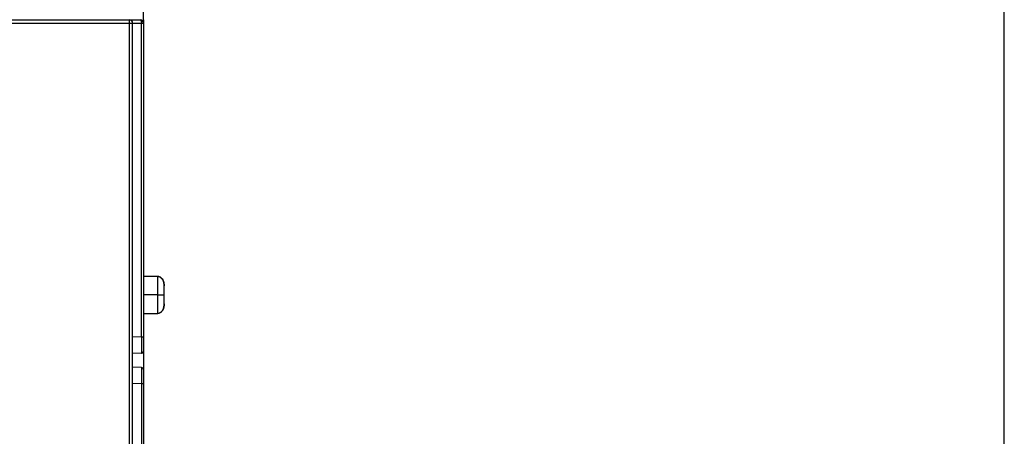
# Model space of a CAD drawing. Header units: millimetres. Extents: x -536 to 1170, y -857 to -283.
# Tile 30 of 38: x 776 to 866, y -416 to -378. Entities that reach past the tile are written whole.
import ezdxf

# ---------------------------------------------------------------- set-up
doc = ezdxf.new("R2010")
doc.units = ezdxf.units.MM
doc.header["$LTSCALE"] = 30.734
doc.header["$PDMODE"] = 3
doc.header["$PDSIZE"] = 2
doc.layers.get('0').update_dxf_attribs({"linetype": 'CONTINUOUS'})
doc.layers.get('Defpoints').update_dxf_attribs({"linetype": 'CONTINUOUS'})
doc.layers.add('标注', color=2, linetype='CONTINUOUS')
doc.styles.get("Standard").update_dxf_attribs({"font": 'txt', "width": 0.707})
doc.dimstyles.get("Standard").update_dxf_attribs({"dimtxt": 7, "dimasz": 4, "dimexe": 2, "dimexo": 0, "dimtad": 0, "dimtih": 1, "dimtoh": 1, "dimdec": 1, "dimdsep": 46, "dimtxsty": 'Standard', "dimcen": 0.09, "dimclrd": 256, "dimclre": 256, "dimclrt": 256, "dimadec": 0, "dimazin": 0, "dimtp": 0.01, "dimtm": 0.01, "dimtfac": 1, "dimtdec": 1, "dimtofl": 0, "dimtmove": 0, "dimatfit": 3, "dimfxl": 0, "dimtolj": 1, "dimarcsym": 0})

# ---------------------------------------------------------------- blocks, each defined once
blk = doc.blocks.new('*D38')
at = {"layer": 'Defpoints', "color": 0}
for p in [(787.002, -349.175), (613.002, -378.8), (787.002, -378.033)]:
    blk.add_point(p, dxfattribs=at)
at = {"layer": '标注', "lineweight": -2}
for p, q in [((613.002, -378.8), (613.002, -347.175)), ((787.002, -378.033), (787.002, -347.175)), ((617.002, -349.175), (691.479, -349.175)), ((783.002, -349.175), (712.525, -349.175))]:
    blk.add_line(p, q, dxfattribs=at)
at = {"layer": '标注'}
for points in [[(617.002, -348.508), (617.002, -349.842), (613.002, -349.175)], [(783.002, -349.842), (783.002, -348.508), (787.002, -349.175)]]:
    blk.add_solid(points, dxfattribs=at)
at = {"layer": '标注', "color": 0, "insert": (702.002, -349.175), "char_height": 7, "attachment_point": 5}
blk.add_mtext('\\A1;{\\A1;173%%p1}', dxfattribs=at)
blk = doc.blocks.new('*D39')
at = {"layer": 'Defpoints', "color": 0}
for p in [(866.252, -349.175), (787.002, -378.033), (866.252, -462.02)]:
    blk.add_point(p, dxfattribs=at)
at = {"layer": '标注', "lineweight": -2}
for p, q in [((787.002, -378.033), (787.002, -347.175)), ((866.252, -462.02), (866.252, -347.175)), ((791.002, -349.175), (818.579, -349.175)), ((862.252, -349.175), (834.676, -349.175))]:
    blk.add_line(p, q, dxfattribs=at)
at = {"layer": '标注'}
for points in [[(791.002, -348.508), (791.002, -349.842), (787.002, -349.175)], [(862.252, -349.842), (862.252, -348.508), (866.252, -349.175)]]:
    blk.add_solid(points, dxfattribs=at)
at = {"layer": '标注', "color": 0, "insert": (826.627, -349.175), "char_height": 7, "attachment_point": 5}
blk.add_mtext('\\A1;(75)', dxfattribs=at)

msp = doc.modelspace()

# ---------------------------------------------------------------- linework, layer by layer
at = {"linetype": 'Continuous'}
for p, q in [((769.002, -377.733), (786.702, -377.733)), ((769.002, -377.733), (786.702, -377.733)), ((785.702, -547.08), (785.702, -377.733)), ((787.002, -377.733), (787.002, -378.033)), ((787.002, -377.779), (787.002, -377.741)), ((787.002, -377.832), (787.002, -377.904)), ((787.002, -377.976), (787.002, -378.033)), ((769.002, -378.033), (787.002, -378.033)), ((786.002, -547.08), (786.002, -378.033)), ((786.002, -547.08), (786.002, -378.033)), ((786.809, -406.906), (786.809, -378.033)), ((787.002, -378.033), (787.002, -408.205)), ((787.002, -378.033), (787.002, -551.533)), ((788.302, -401.334), (787.002, -401.334)), ((788.302, -401.334), (788.301, -401.334)), ((788.302, -401.334), (788.302, -401.334)), ((788.302, -401.334), (788.302, -401.334)), ((788.302, -401.334), (788.302, -401.334)), ((788.302, -401.334), (788.302, -401.334)), ((788.302, -401.334), (788.302, -401.334)), ((788.302, -401.334), (788.302, -401.334)), ((788.302, -401.334), (788.302, -401.334)), ((788.302, -401.334), (788.302, -401.334)), ((788.302, -401.334), (788.302, -401.334)), ((788.302, -401.334), (788.302, -401.334)), ((788.307, -401.335), (788.303, -401.334)), ((788.307, -401.335), (788.303, -401.334)), ((788.32, -401.337), (788.303, -401.334)), ((788.313, -401.336), (788.307, -401.335)), ((788.32, -401.337), (788.313, -401.336)), ((788.32, -401.337), (788.317, -401.336)), ((788.351, -401.342), (788.337, -401.34)), ((788.351, -401.342), (788.337, -401.34)), ((788.353, -401.343), (788.345, -401.341)), ((788.353, -401.343), (788.345, -401.341)), ((788.353, -401.343), (788.345, -401.341)), ((788.361, -401.344), (788.351, -401.342)), ((788.361, -401.344), (788.351, -401.342)), ((788.368, -401.346), (788.359, -401.344)), ((788.37, -401.346), (788.359, -401.344)), ((788.377, -401.348), (788.367, -401.346)), ((788.377, -401.348), (788.367, -401.346)), ((788.385, -401.35), (788.375, -401.347)), ((788.385, -401.35), (788.375, -401.347)), ((788.393, -401.352), (788.384, -401.349)), ((788.393, -401.352), (788.384, -401.349)), ((788.402, -401.354), (788.392, -401.351)), ((788.402, -401.354), (788.392, -401.351)), ((788.411, -401.357), (788.401, -401.354)), ((788.411, -401.357), (788.401, -401.354)), ((788.42, -401.359), (788.41, -401.356)), ((788.428, -401.362), (788.416, -401.358)), ((788.429, -401.362), (788.419, -401.359)), ((788.437, -401.365), (788.426, -401.361)), ((788.438, -401.365), (788.428, -401.362)), ((788.447, -401.368), (788.435, -401.364)), ((788.447, -401.368), (788.437, -401.365)), ((788.456, -401.371), (788.445, -401.367)), ((788.456, -401.371), (788.446, -401.368)), ((788.466, -401.375), (788.455, -401.371)), ((788.466, -401.375), (788.456, -401.371)), ((788.475, -401.379), (788.465, -401.375)), ((788.476, -401.379), (788.465, -401.375)), ((788.485, -401.382), (788.474, -401.378)), ((788.486, -401.383), (788.474, -401.378)), ((788.494, -401.387), (788.484, -401.382)), ((788.504, -401.391), (788.494, -401.386)), ((788.504, -401.391), (788.494, -401.386)), ((788.513, -401.395), (788.503, -401.391)), ((788.513, -401.395), (788.503, -401.391)), ((788.523, -401.4), (788.513, -401.395)), ((788.523, -401.4), (788.513, -401.395)), ((788.532, -401.405), (788.522, -401.4)), ((788.532, -401.405), (788.522, -401.4)), ((788.542, -401.41), (788.532, -401.405)), ((788.542, -401.41), (788.532, -401.405)), ((788.579, -401.433), (788.567, -401.425)), ((788.579, -401.433), (788.57, -401.427)), ((788.588, -401.439), (788.577, -401.432)), ((788.588, -401.439), (788.579, -401.433)), ((788.597, -401.445), (788.587, -401.438)), ((788.597, -401.445), (788.588, -401.439)), ((788.606, -401.452), (788.597, -401.445)), ((788.606, -401.452), (788.597, -401.445)), ((788.615, -401.459), (788.606, -401.452)), ((788.616, -401.459), (788.606, -401.452)), ((788.624, -401.466), (788.615, -401.458)), ((788.633, -401.473), (788.624, -401.465)), ((788.633, -401.473), (788.624, -401.465)), ((788.642, -401.481), (788.633, -401.473)), ((788.642, -401.481), (788.633, -401.473)), ((788.651, -401.489), (788.641, -401.48)), ((788.651, -401.489), (788.641, -401.48)), ((788.659, -401.497), (788.65, -401.488)), ((788.659, -401.497), (788.65, -401.488)), ((788.668, -401.505), (788.659, -401.496)), ((788.668, -401.505), (788.659, -401.496)), ((788.672, -401.51), (788.663, -401.501)), ((788.677, -401.514), (788.667, -401.504)), ((788.677, -401.514), (788.667, -401.504)), ((788.685, -401.523), (788.676, -401.513)), ((788.685, -401.523), (788.676, -401.513)), ((788.693, -401.532), (788.684, -401.522)), ((788.693, -401.532), (788.684, -401.522)), ((788.696, -401.536), (788.689, -401.527)), ((788.7, -401.54), (788.692, -401.531)), ((788.7, -401.54), (788.692, -401.531)), ((788.705, -401.546), (788.699, -401.539)), ((788.706, -401.547), (788.699, -401.539)), ((788.722, -401.566), (788.717, -401.561)), ((788.718, -401.562), (788.718, -401.561)), ((788.719, -401.563), (788.718, -401.562)), ((788.718, -401.562), (788.718, -401.562)), ((788.718, -401.562), (788.718, -401.562)), ((788.721, -401.566), (788.722, -401.566)), ((788.728, -401.575), (788.721, -401.567)), ((788.902, -402.164), (788.901, -402.133)), ((788.901, -402.133), (788.901, -402.147)), ((788.902, -402.195), (788.902, -402.164)), ((788.902, -402.195), (788.902, -402.164)), ((788.902, -402.205), (788.902, -402.195)), ((788.902, -402.195), (788.902, -402.202)), ((788.902, -402.195), (788.902, -402.202)), ((788.902, -402.202), (788.902, -402.195)), ((788.902, -402.205), (788.902, -402.202)), ((788.902, -402.202), (788.902, -402.205)), ((788.902, -402.202), (788.902, -402.205)), ((788.902, -403.863), (788.902, -402.205)), ((788.902, -402.216), (788.902, -402.205)), ((788.902, -402.238), (788.902, -402.224)), ((788.302, -403.034), (787.002, -403.034)), ((788.302, -403.034), (788.902, -403.034)), ((788.901, -403.935), (788.902, -403.905)), ((788.902, -403.848), (788.902, -403.832)), ((788.902, -403.863), (788.902, -403.855)), ((788.902, -403.867), (788.902, -403.864)), ((788.902, -403.867), (788.902, -403.864)), ((788.902, -403.873), (788.902, -403.864)), ((788.902, -403.867), (788.902, -403.864)), ((788.902, -403.867), (788.902, -403.864)), ((788.902, -403.873), (788.902, -403.867)), ((788.902, -403.873), (788.902, -403.867)), ((788.902, -403.867), (788.902, -403.873)), ((788.902, -403.873), (788.902, -403.905)), ((787.002, -404.734), (787.04, -404.734)), ((787.002, -404.734), (788.302, -404.734)), ((788.301, -404.734), (788.302, -404.734)), ((788.301, -404.734), (788.302, -404.734)), ((788.302, -404.734), (788.31, -404.733)), ((788.302, -404.734), (788.31, -404.733)), ((788.302, -404.734), (788.302, -404.734)), ((788.302, -404.734), (788.302, -404.734)), ((788.302, -404.734), (788.302, -404.734)), ((788.302, -404.734), (788.302, -404.734)), ((788.302, -404.734), (788.302, -404.734)), ((788.302, -404.734), (788.302, -404.734)), ((788.302, -404.734), (788.302, -404.734)), ((788.302, -404.734), (788.302, -404.734)), ((788.302, -404.734), (788.302, -404.734)), ((788.302, -404.734), (788.302, -404.734)), ((788.31, -404.733), (788.313, -404.733)), ((788.313, -404.733), (788.32, -404.732)), ((788.339, -404.729), (788.347, -404.727)), ((788.34, -404.728), (788.347, -404.727)), ((788.346, -404.727), (788.355, -404.725)), ((788.347, -404.727), (788.355, -404.725)), ((788.354, -404.726), (788.364, -404.724)), ((788.355, -404.725), (788.364, -404.724)), ((788.362, -404.724), (788.372, -404.722)), ((788.363, -404.724), (788.372, -404.722)), ((788.371, -404.722), (788.381, -404.72)), ((788.372, -404.722), (788.381, -404.72)), ((788.379, -404.72), (788.389, -404.718)), ((788.38, -404.72), (788.389, -404.718)), ((788.388, -404.718), (788.398, -404.715)), ((788.389, -404.718), (788.398, -404.715)), ((788.396, -404.716), (788.407, -404.713)), ((788.398, -404.716), (788.407, -404.713)), ((788.407, -404.713), (788.416, -404.71)), ((788.407, -404.713), (788.416, -404.71)), ((788.416, -404.711), (788.425, -404.708)), ((788.423, -404.708), (788.434, -404.705)), ((788.425, -404.708), (788.434, -404.705)), ((788.433, -404.705), (788.444, -404.702)), ((788.434, -404.705), (788.444, -404.702)), ((788.442, -404.702), (788.453, -404.698)), ((788.444, -404.702), (788.453, -404.698)), ((788.451, -404.699), (788.463, -404.695)), ((788.453, -404.698), (788.463, -404.695)), ((788.461, -404.695), (788.472, -404.691)), ((788.462, -404.695), (788.472, -404.691)), ((788.47, -404.692), (788.482, -404.687)), ((788.472, -404.691), (788.482, -404.687)), ((788.48, -404.688), (788.491, -404.683)), ((788.482, -404.687), (788.491, -404.683)), ((788.489, -404.684), (788.501, -404.679)), ((788.491, -404.683), (788.501, -404.679)), ((788.499, -404.68), (788.51, -404.675)), ((788.5, -404.679), (788.51, -404.675)), ((788.508, -404.676), (788.519, -404.67)), ((788.51, -404.675), (788.519, -404.67)), ((788.517, -404.671), (788.528, -404.665)), ((788.519, -404.67), (788.528, -404.665)), ((788.527, -404.666), (788.538, -404.661)), ((788.528, -404.665), (788.538, -404.661)), ((788.536, -404.662), (788.547, -404.656)), ((788.537, -404.661), (788.547, -404.656)), ((788.545, -404.657), (788.555, -404.65)), ((788.546, -404.656), (788.555, -404.65)), ((788.554, -404.651), (788.564, -404.645)), ((788.555, -404.65), (788.564, -404.645)), ((788.562, -404.646), (788.573, -404.64)), ((788.564, -404.645), (788.573, -404.64)), ((788.571, -404.641), (788.582, -404.634)), ((788.573, -404.64), (788.582, -404.634)), ((788.58, -404.635), (788.59, -404.628)), ((788.582, -404.634), (788.59, -404.628)), ((788.589, -404.629), (788.599, -404.622)), ((788.59, -404.628), (788.599, -404.622)), ((788.597, -404.623), (788.607, -404.616)), ((788.599, -404.622), (788.607, -404.616)), ((788.606, -404.617), (788.616, -404.609)), ((788.607, -404.616), (788.616, -404.609)), ((788.614, -404.611), (788.624, -404.603)), ((788.616, -404.609), (788.624, -404.603)), ((788.622, -404.604), (788.632, -404.596)), ((788.624, -404.603), (788.632, -404.596)), ((788.632, -404.596), (788.641, -404.589)), ((788.632, -404.596), (788.641, -404.589)), ((788.64, -404.589), (788.649, -404.582)), ((788.64, -404.589), (788.649, -404.582)), ((788.649, -404.582), (788.657, -404.574)), ((788.649, -404.582), (788.657, -404.574)), ((788.657, -404.574), (788.665, -404.566)), ((788.657, -404.574), (788.665, -404.566)), ((788.664, -404.567), (788.672, -404.559)), ((788.664, -404.567), (788.672, -404.559)), ((788.672, -404.559), (788.68, -404.551)), ((788.672, -404.559), (788.68, -404.551)), ((788.68, -404.551), (788.687, -404.543)), ((788.68, -404.551), (788.687, -404.543)), ((788.685, -404.545), (788.693, -404.536)), ((788.687, -404.544), (788.693, -404.536)), ((788.692, -404.538), (788.7, -404.529)), ((788.693, -404.536), (788.7, -404.529)), ((788.698, -404.531), (788.705, -404.522)), ((788.7, -404.529), (788.705, -404.522)), ((788.717, -404.507), (788.719, -404.505)), ((788.717, -404.507), (788.72, -404.505)), ((788.718, -404.507), (788.718, -404.506)), ((788.719, -404.504), (788.728, -404.494)), ((786.809, -406.906), (786.002, -406.934)), ((786.809, -406.906), (787.002, -406.906)), ((786.809, -408.405), (786.002, -408.433)), ((786.809, -409.711), (786.002, -409.683)), ((787.002, -409.911), (787.002, -547.045)), ((786.809, -411.21), (786.002, -411.182)), ((787.002, -411.21), (786.809, -411.21)), ((786.809, -411.21), (786.809, -547.042))]:
    msp.add_line(p, q, dxfattribs=at)
for points in [[(788.338, -401.34), (788.331, -401.339), (788.325, -401.338), (788.32, -401.337)], [(788.388, -401.35), (788.379, -401.348), (788.37, -401.346)], [(788.416, -401.358), (788.406, -401.355), (788.397, -401.353), (788.388, -401.35)], [(788.438, -401.365), (788.429, -401.362), (788.42, -401.359), (788.41, -401.356)], [(788.567, -401.425), (788.557, -401.419), (788.547, -401.413), (788.537, -401.408), (788.527, -401.402), (788.517, -401.397), (788.506, -401.392), (788.496, -401.387), (788.484, -401.382)], [(788.56, -401.421), (788.551, -401.415), (788.541, -401.41)], [(788.56, -401.421), (788.551, -401.415), (788.541, -401.41)], [(788.57, -401.427), (788.56, -401.421), (788.551, -401.415)], [(788.579, -401.433), (788.57, -401.427), (788.56, -401.421), (788.551, -401.415)], [(788.663, -401.501), (788.654, -401.492), (788.645, -401.483), (788.635, -401.475), (788.626, -401.467), (788.615, -401.458)], [(788.689, -401.527), (788.681, -401.519), (788.672, -401.51)], [(788.715, -401.558), (788.713, -401.555), (788.71, -401.552), (788.705, -401.546)], [(788.719, -401.564), (788.719, -401.563), (788.715, -401.558)], [(788.901, -402.134), (788.899, -402.102), (788.896, -402.07), (788.892, -402.036), (788.888, -402), (788.883, -401.964), (788.876, -401.926), (788.868, -401.887), (788.859, -401.848), (788.847, -401.808), (788.834, -401.768), (788.818, -401.728), (788.799, -401.688), (788.779, -401.649), (788.755, -401.611), (788.728, -401.575)], [(788.728, -404.494), (788.755, -404.457), (788.779, -404.419), (788.799, -404.38), (788.818, -404.341), (788.834, -404.301), (788.847, -404.261), (788.859, -404.221), (788.868, -404.181), (788.876, -404.142), (788.883, -404.105), (788.888, -404.068), (788.892, -404.033), (788.896, -403.999), (788.899, -403.966), (788.901, -403.935)], [(788.32, -404.732), (788.326, -404.731), (788.333, -404.73), (788.34, -404.728)], [(788.405, -404.714), (788.414, -404.711), (788.425, -404.708)], [(788.631, -404.597), (788.639, -404.59), (788.647, -404.583), (788.655, -404.576), (788.663, -404.568)], [(788.663, -404.568), (788.67, -404.561), (788.678, -404.553), (788.685, -404.545)], [(788.705, -404.522), (788.71, -404.517), (788.713, -404.513), (788.715, -404.51), (788.717, -404.508), (788.719, -404.506)]]:
    msp.add_lwpolyline(points, dxfattribs=at)
for centre, radius, start, end in [((785.702, -378.033), 0.3, 0, 90), ((785.702, -378.033), 0.3, 0, 90), ((786.702, -378.033), 0.3, 0, 90), ((788.244, -401.953), 0.615, 39.28222, 39.51025), ((788.243, -401.954), 0.616, 39.08931, 39.28223), ((787.775, -402.192), 1.127, 2.31252, 3.01724), ((787.758, -402.189), 1.144, 1.28836, 2.14805), ((787.758, -402.189), 1.144, 1.28836, 2.14805), ((787.769, -402.192), 1.133, 1.44449, 2.3124), ((787.032, -402.204), 1.87, 0.27964, 1.24214), ((787.032, -402.204), 1.87, 0.27964, 1.24214), ((787.758, -403.879), 1.144, 357.85185, 358.71143), ((787.758, -403.879), 1.144, 357.85185, 358.71143), ((787.769, -403.876), 1.133, 357.68752, 358.55527), ((787.032, -403.864), 1.87, 358.75767, 359.72038), ((787.032, -403.864), 1.87, 358.75767, 359.72038), ((788.244, -404.116), 0.614, 320.41749, 320.74173), ((786.802, -408.205), 0.2, 272, 360), ((786.802, -409.911), 0.2, 0, 88)]:
    msp.add_arc(centre, radius, start, end, dxfattribs=at)
for points, knots in [([(786.702, -377.733), (786.717, -377.733), (786.754, -377.759), (786.782, -377.826), (786.805, -377.921), (786.809, -377.994), (786.809, -378.033)], [0, 0, 0, 0, 0.136098, 0.351299, 0.64999, 1, 1, 1, 1]), ([(788.302, -401.334), (788.302, -401.334), (788.302, -401.335), (788.302, -401.335), (788.302, -401.336), (788.302, -401.338), (788.302, -401.341), (788.302, -401.346), (788.302, -401.35), (788.302, -401.352)], [0, 0, 0, 0, 0.014398, 0.04362, 0.101032, 0.202464, 0.370422, 0.62662, 1, 1, 1, 1]), ([(788.302, -401.352), (788.302, -401.355), (788.302, -401.361), (788.303, -401.372), (788.302, -401.384), (788.302, -401.4), (788.302, -401.417), (788.302, -401.436), (788.302, -401.457), (788.302, -401.488), (788.302, -401.529), (788.302, -401.6), (788.302, -401.729), (788.302, -401.915), (788.302, -402.139), (788.302, -402.363), (788.302, -402.661), (788.302, -402.885), (788.302, -403.034)], [0, 0, 0, 0, 0.004759, 0.010925, 0.018592, 0.02769, 0.038078, 0.049582, 0.062077, 0.075461, 0.1045, 0.135776, 0.201371, 0.334433, 0.467546, 0.60066, 0.733773, 1, 1, 1, 1]), ([(788.721, -401.565), (788.738, -401.587), (788.771, -401.633), (788.824, -401.733), (788.859, -401.84), (788.882, -401.95), (788.891, -402.02), (788.896, -402.076), (788.9, -402.118), (788.902, -402.16), (788.902, -402.188), (788.902, -402.202)], [0, 0, 0, 0, 0.125087, 0.250156, 0.499944, 0.624956, 0.749966, 0.812474, 0.874989, 0.937488, 1, 1, 1, 1]), ([(788.722, -401.566), (788.739, -401.588), (788.772, -401.634), (788.811, -401.709), (788.842, -401.787), (788.865, -401.868), (788.882, -401.951), (788.891, -402.02), (788.896, -402.076), (788.9, -402.118), (788.902, -402.16), (788.902, -402.188), (788.902, -402.202)], [0, 0, 0, 0, 0.125051, 0.250084, 0.375099, 0.50009, 0.625066, 0.750039, 0.812529, 0.875026, 0.937506, 1, 1, 1, 1]), ([(788.901, -402.147), (788.9, -402.121), (788.896, -402.07), (788.888, -401.993), (788.875, -401.917), (788.858, -401.841), (788.835, -401.768), (788.795, -401.673), (788.754, -401.606), (788.722, -401.566)], [0, 0, 0, 0, 0.125015, 0.25004, 0.375065, 0.500115, 0.62518, 0.750265, 1, 1, 1, 1]), ([(788.723, -401.567), (788.755, -401.607), (788.796, -401.674), (788.835, -401.768), (788.858, -401.842), (788.876, -401.917), (788.888, -401.993), (788.896, -402.07), (788.9, -402.121), (788.901, -402.147)], [0, 0, 0, 0, 0.249788, 0.374867, 0.499913, 0.624945, 0.749966, 0.874985, 1, 1, 1, 1]), ([(788.302, -403.034), (788.302, -403.184), (788.302, -403.409), (788.302, -403.709), (788.302, -403.933), (788.302, -404.158), (788.302, -404.345), (788.302, -404.474), (788.302, -404.545), (788.302, -404.586), (788.302, -404.616), (788.302, -404.637), (788.302, -404.656), (788.302, -404.673), (788.302, -404.687), (788.303, -404.7), (788.302, -404.71), (788.302, -404.715), (788.302, -404.718)], [0, 0, 0, 0, 0.267064, 0.400596, 0.534128, 0.66766, 0.80113, 0.866807, 0.89798, 0.926786, 0.940011, 0.952315, 0.963589, 0.973706, 0.98248, 0.989782, 0.995577, 1, 1, 1, 1]), ([(788.72, -404.505), (788.737, -404.483), (788.77, -404.437), (788.823, -404.337), (788.859, -404.229), (788.881, -404.119), (788.891, -404.049), (788.896, -403.993), (788.9, -403.951), (788.902, -403.909), (788.902, -403.881), (788.902, -403.867)], [0, 0, 0, 0, 0.125087, 0.250156, 0.499942, 0.624955, 0.749965, 0.812474, 0.874989, 0.937487, 1, 1, 1, 1]), ([(788.723, -404.501), (788.755, -404.461), (788.796, -404.395), (788.835, -404.3), (788.858, -404.226), (788.876, -404.151), (788.888, -404.075), (788.896, -403.999), (788.9, -403.947), (788.901, -403.922)], [0, 0, 0, 0, 0.249788, 0.374867, 0.499913, 0.624945, 0.749966, 0.874985, 1, 1, 1, 1]), ([(788.901, -403.922), (788.9, -403.947), (788.896, -403.999), (788.888, -404.075), (788.876, -404.151), (788.858, -404.226), (788.835, -404.3), (788.796, -404.395), (788.755, -404.461), (788.723, -404.501)], [0, 0, 0, 0, 0.125015, 0.250039, 0.375064, 0.500113, 0.625177, 0.750262, 1, 1, 1, 1]), ([(788.302, -404.718), (788.302, -404.719), (788.302, -404.722), (788.302, -404.725), (788.302, -404.728), (788.302, -404.73), (788.302, -404.732), (788.302, -404.733), (788.302, -404.734), (788.302, -404.734)], [0, 0, 0, 0, 0.249696, 0.500192, 0.625398, 0.750398, 0.875174, 0.938097, 1, 1, 1, 1]), ([(786.809, -406.906), (786.81, -407.003), (786.81, -407.194), (786.811, -407.472), (786.812, -407.728), (786.812, -407.923), (786.812, -408.061), (786.812, -408.148), (786.812, -408.224), (786.811, -408.286), (786.811, -408.336), (786.811, -408.369), (786.81, -408.387), (786.81, -408.397), (786.809, -408.401), (786.81, -408.405), (786.809, -408.405)], [0, 0, 0, 0, 0.194917, 0.382713, 0.555567, 0.707056, 0.772977, 0.831441, 0.88187, 0.92383, 0.956893, 0.980714, 0.989104, 0.995125, 0.998759, 1, 1, 1, 1]), ([(786.809, -409.711), (786.81, -409.711), (786.809, -409.715), (786.81, -409.719), (786.81, -409.729), (786.811, -409.747), (786.811, -409.78), (786.811, -409.83), (786.812, -409.892), (786.812, -409.968), (786.812, -410.055), (786.812, -410.193), (786.812, -410.388), (786.811, -410.644), (786.81, -410.921), (786.81, -411.113), (786.809, -411.21)], [0, 0, 0, 0, 0.001243, 0.004883, 0.010913, 0.019318, 0.043182, 0.076301, 0.118313, 0.168795, 0.227291, 0.293208, 0.444707, 0.617437, 0.805001, 1, 1, 1, 1])]:
    msp.add_open_spline(points, degree=3, knots=knots, dxfattribs=at)
for points in [[(788.302, -401.334), (788.302, -401.334), (788.302, -401.334), (788.302, -401.334)], [(788.302, -404.734), (788.302, -404.734), (788.302, -404.734), (788.302, -404.734), (788.302, -404.734)]]:
    msp.add_open_spline(points, degree=3, dxfattribs=at)

# ---------------------------------------------------------------- dimensions: what is measured, and where the dimension line sits
at = {"layer": '标注'}
dim = msp.add_linear_dim(base=(787.002, -349.175), p1=(613.002, -378.8), p2=(787.002, -378.033), text='{\\A1;173%%p1}', dimstyle='Standard', override={"dimtad": 0, "dimtih": 1, "dimtoh": 1, "dimdec": 0, "dimzin": 0, "dimtxsty": 'Standard', "dimcen": 5.0292, "dimclrt": 0, "dimtol": 0, "dimtdec": 4, "dimtzin": 0}, dxfattribs=at)
dim.commit()
dim.dimension.update_dxf_attribs({"geometry": '*D38', "text_midpoint": (702.002, -349.175), "dimtype": 160})
dim = msp.add_linear_dim(base=(866.252, -349.175), p1=(787.002, -378.033), p2=(866.252, -462.02), text='(75)', dimstyle='Standard', override={"dimtad": 0, "dimtih": 1, "dimtoh": 1, "dimdec": 0, "dimzin": 0, "dimtxsty": 'Standard', "dimcen": 5.0292, "dimclrt": 0, "dimtol": 0, "dimtdec": 4, "dimtzin": 0}, dxfattribs=at)
dim.commit()
dim.dimension.update_dxf_attribs({"geometry": '*D39', "text_midpoint": (826.627, -349.175)})

doc.saveas('drawing.dxf')
